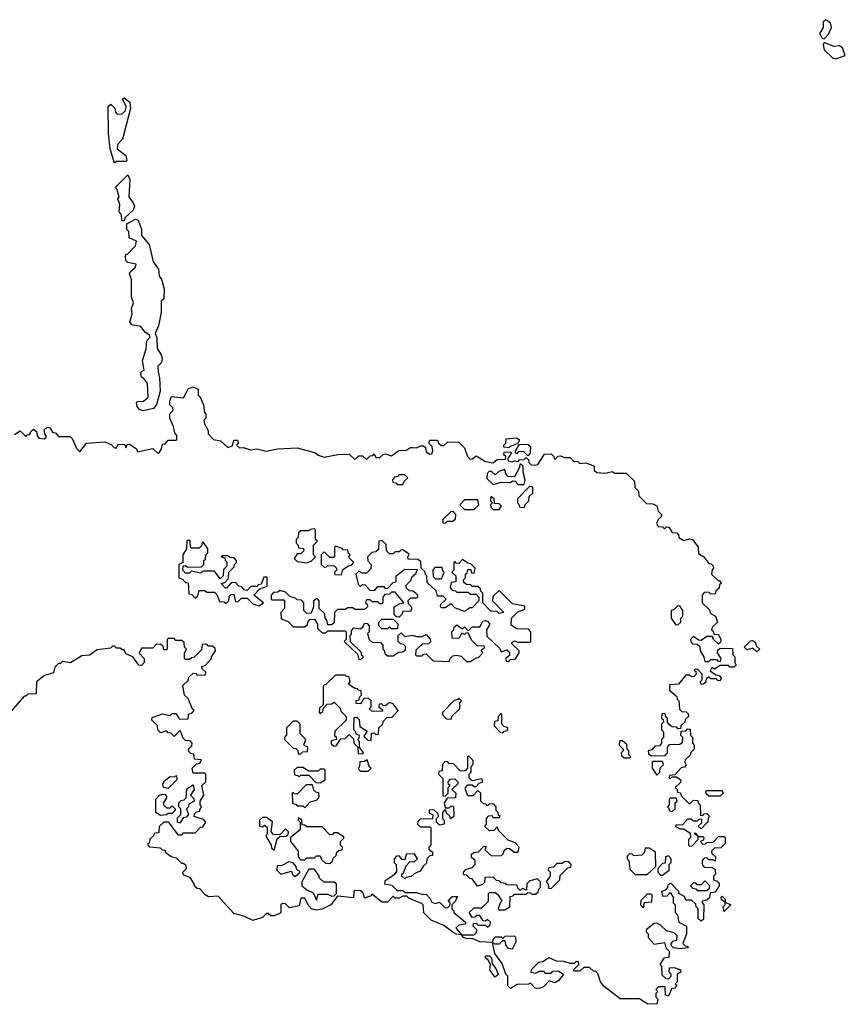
# Model space of a CAD drawing. Extents: x 1985742 to 2252716, y 78271 to 266492.
# Tile 100 of 250: x 2012152 to 2016445, y 220468 to 225586. Entities that reach past the tile are written whole.
import ezdxf

# ---------------------------------------------------------------- set-up
doc = ezdxf.new("R2010")
doc.units = 0

msp = doc.modelspace()

# ---------------------------------------------------------------- linework, layer by layer
at = {"layer": '0CON10XD'}
for points in [[(2016335, 225487.5), (2016358.3, 225511.7), (2016373.6, 225546.4), (2016368.8, 225568.8), (2016345, 225586.2), (2016330, 225575), (2016330, 225545), (2016311.2, 225515), (2016325, 225490), (2016335, 225487.5)], [(2016395, 225382.5), (2016445, 225400), (2016430.8, 225440.8), (2016415, 225450), (2016385, 225446.7), (2016335, 225467.5), (2016330, 225455), (2016335, 225430), (2016378.8, 225388.8), (2016395, 225382.5)], [(2012645, 224840), (2012622.5, 224915), (2012614.5, 224995), (2012613.3, 225135), (2012627, 225147), (2012647, 225127), (2012650, 225105), (2012660, 225095), (2012685, 225097.5), (2012702.5, 225115), (2012706.7, 225135), (2012687.5, 225175), (2012695, 225180), (2012725, 225156.7), (2012728.8, 225125), (2012687.5, 224965), (2012661.7, 224938.3), (2012660, 224915), (2012705, 224880), (2012710, 224855), (2012705, 224850), (2012655, 224850), (2012645, 224840)], [(2012695, 224540), (2012685, 224540), (2012680, 224575), (2012670, 224585), (2012672.5, 224625), (2012663.3, 224655), (2012670, 224665), (2012657.5, 224707.5), (2012650, 224715), (2012715, 224780), (2012725.8, 224755), (2012720, 224665), (2012742.5, 224635), (2012748.8, 224615), (2012743, 224597), (2012701.7, 224558.3), (2012695, 224540)], [(2012795, 223553.8), (2012775, 223560), (2012764, 223575), (2012760, 223595), (2012765, 223602.5), (2012797, 223603), (2012820, 223625), (2012817.5, 223695), (2012800, 223720), (2012785, 223727.5), (2012782, 223745), (2012785, 223757.5), (2012800, 223765), (2012791.2, 223815), (2012810, 223875), (2012813, 223917), (2012830, 223935), (2012830, 223945), (2012805, 223962.5), (2012782, 223992), (2012735, 224000), (2012724.4, 224015), (2012737.5, 224055), (2012734, 224085), (2012743.8, 224115), (2012734.5, 224144.5), (2012734.4, 224235), (2012724.2, 224265), (2012727.5, 224275), (2012755, 224300), (2012757.5, 224315), (2012715, 224323.3), (2012704.5, 224335), (2012702.9, 224355), (2012705, 224367.5), (2012715, 224370), (2012755, 224410), (2012760, 224435), (2012721.7, 224451.7), (2012720, 224485), (2012710, 224495), (2012710, 224525), (2012755, 224550), (2012768.8, 224545), (2012786, 224495), (2012786.2, 224465), (2012825, 224417.5), (2012847.1, 224327.1), (2012875, 224290), (2012877.5, 224255), (2012891.7, 224231.7), (2012903.3, 224185), (2012902.5, 224135), (2012887.5, 224122.5), (2012888.8, 224065), (2012874, 223995), (2012857.5, 223955), (2012865.7, 223935), (2012867.5, 223877.5), (2012887.5, 223845), (2012892.5, 223825), (2012890, 223805), (2012870, 223785), (2012872.5, 223755), (2012880, 223725), (2012882.5, 223655), (2012863.3, 223585), (2012847.5, 223565), (2012795, 223553.8)], [(2012125, 223430), (2012155, 223450), (2012185, 223420), (2012191.7, 223428.3), (2012205, 223430), (2012210, 223445), (2012225, 223457.5), (2012240, 223445), (2012243, 223423), (2012251.7, 223411.7), (2012281.7, 223408.3), (2012290, 223415), (2012290, 223425), (2012283, 223433), (2012280, 223455), (2012295, 223467.5), (2012310, 223465), (2012325, 223440), (2012338.3, 223438.3), (2012355, 223420), (2012415, 223420), (2012425, 223410), (2012450, 223355), (2012465, 223340), (2012500, 223385), (2012595, 223392.5), (2012628.3, 223378.3), (2012645, 223360), (2012655, 223360), (2012665, 223380), (2012698.3, 223378.3), (2012705, 223360), (2012711.7, 223378.3), (2012725, 223380), (2012760, 223355), (2012765, 223340), (2012845, 223357.5), (2012875, 223330), (2012890, 223355), (2012895, 223380), (2012908.3, 223381.7), (2012925, 223400), (2012965, 223400), (2012970, 223405), (2012970, 223425), (2012958.3, 223438.3), (2012951.7, 223471.7), (2012932.5, 223515), (2012933, 223537), (2012950, 223555), (2012948.3, 223568.3), (2012932.5, 223585), (2012932.5, 223605), (2012941.7, 223628.3), (2013005, 223620), (2013030.7, 223669.3), (2013055, 223677.5), (2013080, 223665), (2013080, 223635), (2013088.3, 223628.3), (2013107.5, 223585), (2013112.5, 223545), (2013120, 223535), (2013120, 223515), (2013110, 223505), (2013112.5, 223485), (2013131.7, 223451.7), (2013133, 223433), (2013160, 223405), (2013197, 223397), (2013235, 223362.5), (2013258.3, 223371.7), (2013265, 223400), (2013285, 223400), (2013290, 223385), (2013280, 223375), (2013295, 223360), (2013315, 223362.5), (2013355, 223350), (2013385, 223356.2), (2013433.6, 223343.6), (2013495, 223356), (2013595, 223360), (2013690, 223335), (2013705, 223322.5), (2013735, 223312.5), (2013807, 223327), (2013865, 223327.5), (2013895, 223300), (2013915, 223320), (2013935, 223320), (2013955, 223300), (2013975, 223320), (2013988.3, 223321.7), (2013995, 223330), (2014005, 223310), (2014025, 223310), (2014043, 223327), (2014055, 223330), (2014085, 223320), (2014123.6, 223346.4), (2014161.7, 223348.3), (2014185, 223362.5), (2014198.3, 223361.7)], [(2014198.3, 223361.7), (2014215, 223360), (2014238.3, 223371.7), (2014251.7, 223371.7), (2014261.7, 223361.7), (2014265, 223340), (2014285, 223327.5), (2014295, 223330), (2014300, 223345), (2014297, 223367), (2014280, 223385), (2014285, 223400), (2014325, 223400), (2014330, 223385), (2014345, 223372.5), (2014357, 223373), (2014378.3, 223391.7), (2014435, 223390), (2014465, 223360), (2014480, 223315), (2014495, 223302.5), (2014507, 223303), (2014525, 223320), (2014575, 223290), (2014615, 223282.5), (2014635, 223300), (2014678.3, 223301.7), (2014680, 223315), (2014670, 223325), (2014671.7, 223338.3), (2014705, 223340), (2014710, 223335), (2014690, 223305), (2014693, 223293), (2014715, 223287.5), (2014725, 223292.5), (2014745, 223290), (2014751.7, 223298.3), (2014775, 223300), (2014785, 223310), (2014798.3, 223298.3), (2014800, 223285), (2014811.7, 223271.7), (2014835, 223270), (2014846.4, 223273.6), (2014881.7, 223328.3), (2014915, 223330), (2014928.3, 223318.3), (2014935, 223300), (2014951.7, 223318.3), (2014965, 223320), (2014985, 223310), (2015015, 223310), (2015031.7, 223291.7), (2015055, 223290), (2015065, 223280), (2015095, 223282.5), (2015120, 223275), (2015140, 223265), (2015140, 223245), (2015153, 223233), (2015195, 223230), (2015235, 223237.5), (2015245, 223230), (2015305, 223230), (2015348.3, 223188.3), (2015350, 223155), (2015370, 223135), (2015371.7, 223111.7), (2015411.7, 223071.7), (2015445, 223070), (2015465, 223060), (2015471.7, 223031.7), (2015490, 223015), (2015488.3, 223001.7), (2015471.7, 222988.3), (2015463, 222967), (2015471.7, 222951.7), (2015495, 222950), (2015505, 222940), (2015515, 222950), (2015528.3, 222948.3), (2015545, 222920), (2015568.3, 222918.3), (2015578.3, 222908.3), (2015580, 222895), (2015605, 222880), (2015635, 222887.5), (2015650, 222885), (2015680, 222845), (2015681.7, 222811.7), (2015710, 222795), (2015735, 222760), (2015748.3, 222758.3), (2015758.3, 222748.3), (2015760, 222735), (2015753, 222727), (2015750, 222705), (2015785, 222670), (2015795, 222670), (2015800, 222655), (2015791.7, 222648.3), (2015788.3, 222631.7), (2015771.7, 222618.3), (2015768.3, 222601.7), (2015745, 222600), (2015735, 222610), (2015711.7, 222608.3), (2015700, 222595), (2015700, 222555), (2015738.3, 222518.3), (2015741.7, 222501.7), (2015770, 222485), (2015780, 222455), (2015755, 222430), (2015750, 222415), (2015758.3, 222408.3), (2015761.7, 222391.7), (2015785, 222390), (2015797.5, 222365), (2015797, 222353), (2015785, 222340), (2015760, 222365), (2015755, 222380), (2015725, 222380), (2015695, 222360), (2015681.7, 222361.7), (2015655, 222380), (2015640, 222365), (2015641.7, 222351.7), (2015651.7, 222341.7), (2015675, 222340), (2015688.3, 222328.3), (2015690, 222305), (2015710, 222275), (2015715, 222250), (2015735, 222250), (2015745, 222260), (2015775, 222260), (2015781.7, 222251.7), (2015795, 222250), (2015800, 222265), (2015780, 222295), (2015781.7, 222308.3), (2015795, 222320), (2015858.3, 222318.3), (2015860, 222285), (2015870, 222275), (2015870, 222245), (2015878.3, 222231.7), (2015865, 222220), (2015845, 222220), (2015835, 222230), (2015795, 222230), (2015765, 222210), (2015751.7, 222218.3), (2015741.7, 222201.7), (2015771.7, 222181.7), (2015788.3, 222178.3), (2015800, 222165), (2015795, 222150), (2015781.7, 222151.7), (2015775, 222160), (2015745, 222160), (2015735, 222170), (2015721.7, 222158.3), (2015718.3, 222141.7), (2015708.3, 222131.7), (2015695, 222130), (2015690, 222145), (2015700, 222155), (2015700, 222185), (2015678.3, 222208.3), (2015665, 222210), (2015660, 222205), (2015668.3, 222198.3), (2015670, 222185), (2015658.3, 222171.7), (2015645, 222170), (2015635, 222180), (2015615, 222180), (2015578.3, 222131.7), (2015531.7, 222128.3), (2015531.7, 222101.7), (2015568.3, 222068.3), (2015570, 222055), (2015580, 222045), (2015583, 222003), (2015595, 221990), (2015618.3, 221988.3), (2015628.3, 221978.3), (2015630, 221965), (2015611.7, 221948.3), (2015610, 221935), (2015590, 221915), (2015588.3, 221901.7), (2015575, 221900), (2015568.3, 221908.3), (2015545, 221910), (2015531.7, 221921.7), (2015520, 221935), (2015520, 221955), (2015511.7, 221961.7), (2015510, 221975), (2015505, 221980), (2015491.7, 221978.3), (2015490, 221955), (2015498.3, 221948.3), (2015500, 221935), (2015490, 221925), (2015490, 221895), (2015500, 221885), (2015500, 221855), (2015490, 221845), (2015490, 221825), (2015478.3, 221811.7), (2015455, 221810), (2015438.3, 221791.7), (2015420, 221785), (2015421.7, 221771.7), (2015435, 221760), (2015508.3, 221761.7), (2015520, 221775), (2015520, 221805), (2015531.7, 221818.3), (2015585, 221820), (2015598.3, 221831.7), (2015600, 221855), (2015590, 221865), (2015591.7, 221888.3), (2015615, 221890), (2015625, 221900), (2015638.3, 221898.3), (2015640, 221865), (2015650, 221855), (2015650, 221825), (2015660, 221815), (2015660, 221795), (2015640, 221775), (2015640, 221765), (2015611.7, 221738.3), (2015610, 221725), (2015618.3, 221711.7), (2015608.3, 221701.7), (2015591.7, 221698.3), (2015558.3, 221661.7), (2015531.7, 221658.3), (2015530, 221645), (2015535, 221640), (2015545, 221650), (2015565, 221650), (2015590, 221635), (2015588.3, 221621.7), (2015560, 221595), (2015568.3, 221588.3), (2015571.7, 221571.7), (2015588.3, 221568.3), (2015591.7, 221551.7), (2015631.7, 221511.7), (2015638.3, 221511.7), (2015655, 221530), (2015678.3, 221528.3), (2015680, 221515), (2015690, 221505), (2015691.7, 221451.7), (2015705, 221450), (2015711.7, 221458.3), (2015725, 221460), (2015740, 221445), (2015731.7, 221438.3), (2015730, 221415), (2015721.7, 221408.3), (2015695, 221380), (2015680, 221395), (2015698.3, 221411.7), (2015698.3, 221428.3), (2015685, 221430), (2015675, 221420), (2015655, 221420), (2015645, 221430), (2015625, 221430), (2015598.3, 221401.7), (2015565, 221400), (2015560, 221395), (2015585, 221380), (2015605, 221380), (2015638.3, 221358.3), (2015640, 221335), (2015630, 221325), (2015630, 221295), (2015635, 221290), (2015648.3, 221291.7), (2015680, 221325), (2015680, 221340), (2015660, 221355), (2015665, 221360), (2015680, 221340), (2015705, 221340), (2015710, 221335), (2015708.3, 221321.7), (2015690, 221315), (2015705, 221300), (2015718.3, 221301.7), (2015725, 221310), (2015758.3, 221311.7), (2015785, 221340), (2015815, 221340), (2015820, 221335), (2015820, 221305), (2015798.3, 221281.7), (2015765, 221280), (2015750, 221265), (2015751.7, 221251.7), (2015770, 221235), (2015768.3, 221211.7), (2015755, 221220), (2015735, 221220), (2015725, 221230), (2015711.7, 221228.3), (2015700, 221215), (2015700, 221195), (2015711.7, 221181.7), (2015755, 221180), (2015768.3, 221168.3), (2015770, 221145), (2015760, 221135), (2015760, 221115), (2015778.3, 221108.3), (2015790, 221095), (2015790, 221085), (2015768.3, 221051.7), (2015741.7, 221048.3), (2015738.3, 221021.7), (2015725, 221010), (2015700, 221005), (2015700, 220995), (2015710, 220985), (2015708.3, 220911.7), (2015695, 220900), (2015680, 220915), (2015680, 220965), (2015670, 220975), (2015668.3, 220988.3), (2015645, 221010), (2015615, 221010), (2015608.3, 221028.3), (2015580, 221045), (2015580, 221055), (2015538.3, 221098.3), (2015521.7, 221088.3), (2015520, 221075), (2015508.3, 221061.7), (2015490, 221055), (2015495, 221030), (2015518.3, 221031.7), (2015535, 221050), (2015550, 221025), (2015550, 220995), (2015560, 220985), (2015560, 220945), (2015571.7, 220931.7), (2015580, 220895), (2015620, 220875), (2015620, 220835), (2015600, 220785), (2015611.7, 220771.7), (2015625, 220770), (2015628.3, 220761.7), (2015585, 220757.5), (2015551.7, 220761.7), (2015541.7, 220771.7), (2015540, 220785), (2015551.7, 220798.3), (2015568.3, 220801.7), (2015570, 220825), (2015555, 220840), (2015515, 220850), (2015485, 220880), (2015465, 220890), (2015451.7, 220888.3), (2015410, 220855), (2015410, 220845), (2015420, 220835), (2015420, 220815), (2015451.7, 220781.7), (2015505, 220790), (2015511.7, 220761.7), (2015530, 220745), (2015528.3, 220711.7), (2015501.7, 220708.3), (2015480, 220675), (2015490, 220665), (2015491.7, 220621.7), (2015511.7, 220601.7), (2015525, 220600), (2015540, 220615), (2015540, 220625), (2015530, 220635), (2015531.7, 220658.3), (2015555, 220660), (2015588.3, 220648.3), (2015590, 220635), (2015570, 220625), (2015570, 220585), (2015560, 220575), (2015568.3, 220568.3), (2015558.3, 220551.7), (2015541.7, 220548.3), (2015525, 220510), (2015510, 220515), (2015508.3, 220558.3), (2015471.7, 220558.3), (2015460, 220545), (2015470, 220535), (2015460, 220525), (2015460, 220505), (2015470, 220495), (2015465, 220470), (2015418.3, 220468.3), (2015375, 220497.5), (2015275, 220497.5), (2015190.7, 220560.7), (2015172.5, 220585), (2015158.3, 220628.3), (2015148.3, 220638.3), (2015135, 220640), (2015115, 220660), (2015085, 220660), (2015065, 220640), (2015035, 220640), (2015030, 220645), (2015060, 220675), (2015058.3, 220688.3), (2015045, 220690), (2015035, 220680), (2015015, 220680), (2014981.7, 220691.7), (2014943, 220693), (2014905, 220710), (2014871.7, 220688.3), (2014850, 220685), (2014811.7, 220648.3), (2014810, 220635), (2014835, 220630), (2014855, 220640), (2014875, 220640), (2014885, 220630), (2014915, 220630), (2014925, 220640), (2014951.7, 220641.7), (2014980, 220625), (2014955, 220592.5), (2014935, 220580), (2014905, 220590), (2014878.3, 220561.7), (2014855, 220550), (2014831.7, 220551.7), (2014807.5, 220577.5), (2014797.5, 220572.5), (2014738.3, 220571.7), (2014705, 220550), (2014690, 220565), (2014690, 220615), (2014680, 220625), (2014660.7, 220680.7), (2014623, 220733), (2014610, 220790), (2014545, 220792.5), (2014505, 220810), (2014478.3, 220808.3), (2014460, 220815), (2014450, 220830), (2014423, 220833), (2014405, 220842.5), (2014358.3, 220878.3), (2014292.5, 220905), (2014253, 220943), (2014250, 220985), (2014245, 220990), (2014175, 221020), (2014165, 221030), (2014145, 221030), (2014125, 221020), (2014105, 221020), (2014095, 221030), (2014065, 221000), (2014035, 221000), (2013985, 221040), (2013978.3, 221031.7), (2013945, 221020), (2013940, 221045), (2013928.3, 221058.3), (2013895, 221060), (2013890, 221055)], [(2014695, 223360), (2014670, 223365), (2014670, 223375), (2014680, 223385), (2014681.7, 223408.3), (2014735, 223412.5), (2014750, 223405), (2014750, 223395), (2014738.3, 223381.7), (2014701.7, 223368.3), (2014695, 223360)], [(2014795, 223320), (2014771.7, 223341.7), (2014745, 223340), (2014735, 223330), (2014730, 223335), (2014730, 223345), (2014751.7, 223378.3), (2014795, 223380), (2014808.3, 223368.3), (2014807, 223333), (2014795, 223320)], [(2014775, 223170), (2014780, 223195), (2014770, 223235), (2014770, 223265), (2014755, 223280), (2014750, 223255), (2014725, 223210), (2014691.7, 223211.7), (2014680, 223225), (2014675, 223247.5), (2014643, 223237), (2014625, 223220), (2014605, 223237.5), (2014593, 223237), (2014583, 223227), (2014581.7, 223201.7), (2014615, 223170), (2014655, 223182.5), (2014705, 223180), (2014715, 223190), (2014728.3, 223188.3), (2014745, 223170), (2014775, 223170)], [(2014145, 223170), (2014151.7, 223188.3), (2014170, 223205), (2014155, 223220), (2014125, 223220), (2014118.3, 223211.7), (2014101.7, 223208.3), (2014090, 223195), (2014091.7, 223181.7), (2014108.3, 223178.3), (2014115, 223170), (2014145, 223170)], [(2014775, 223050), (2014781.7, 223068.3), (2014800, 223085), (2014801.7, 223108.3), (2014820, 223125), (2014820, 223155), (2014815, 223160), (2014801.7, 223158.3), (2014740, 223095), (2014740, 223075), (2014748.3, 223068.3), (2014751.7, 223051.7), (2014775, 223050)], [(2014515, 223040), (2014540, 223065), (2014535, 223090), (2014465, 223090), (2014440, 223065), (2014465, 223040), (2014515, 223040)], [(2014645, 223040), (2014658.3, 223058.3), (2014645, 223070), (2014621.7, 223071.7), (2014620, 223095), (2014601.7, 223108.3), (2014600, 223085), (2014610, 223075), (2014600, 223065), (2014601.7, 223051.7), (2014615, 223040), (2014645, 223040)], [(2014365, 222970), (2014375, 222980), (2014405, 222980), (2014418.3, 222991.7), (2014420, 223015), (2014408.3, 223028.3), (2014395, 223030), (2014351.7, 222988.3), (2014351.7, 222971.7), (2014365, 222970)], [(2013645, 222762.5), (2013668.3, 222771.7), (2013690, 222795), (2013680, 222805), (2013680, 222855), (2013700, 222875), (2013690, 222885), (2013690, 222935), (2013685, 222940), (2013663, 222937), (2013655, 222930), (2013615, 222930), (2013601.7, 222918.3), (2013600, 222895), (2013590, 222885), (2013590, 222865), (2013600, 222855), (2013601.7, 222841.7), (2013628.3, 222838.3), (2013630, 222825), (2013615, 222810), (2013595, 222810), (2013580, 222785), (2013595, 222770), (2013645, 222762.5)], [(2013395, 222540), (2013420, 222555), (2013370, 222595), (2013401.7, 222628.3), (2013438.3, 222641.7), (2013438.3, 222688.3), (2013421.7, 222688.3), (2013408.3, 222651.7), (2013391.7, 222648.3), (2013385, 222640), (2013355, 222640), (2013335, 222620), (2013321.7, 222621.7), (2013308.3, 222638.3), (2013291.7, 222641.7), (2013275, 222660), (2013251.7, 222658.3), (2013228.3, 222631.7), (2013221.7, 222631.7), (2013200, 222655), (2013218.3, 222661.7), (2013238.3, 222681.7), (2013240, 222715), (2013268.3, 222741.7), (2013270, 222755), (2013280, 222765), (2013280, 222775), (2013268.3, 222788.3), (2013245, 222790), (2013235, 222800), (2013205, 222800), (2013200, 222795), (2013218.3, 222788.3), (2013220, 222775), (2013230, 222765), (2013230, 222745), (2013211.7, 222728.3), (2013210, 222695), (2013195, 222680), (2013165, 222720), (2013105, 222720), (2013095, 222710), (2013045, 222720), (2013035, 222710), (2013015, 222710), (2013000, 222725), (2013001.7, 222748.3), (2013015, 222750), (2013025, 222740), (2013098.3, 222741.7), (2013110, 222755), (2013110, 222775), (2013118.3, 222781.7), (2013120, 222805), (2013130, 222815), (2013130, 222835), (2013108.3, 222868.3), (2013101.7, 222868.3), (2013098.3, 222851.7), (2013085, 222840), (2013045, 222840), (2013040, 222845), (2013038.3, 222878.3), (2013021.7, 222878.3), (2013020, 222835), (2013000, 222805), (2013000, 222765), (2012980, 222755), (2012980, 222685), (2012998.3, 222678.3), (2013015, 222660), (2013028.3, 222658.3), (2013031.7, 222601.7), (2013048.3, 222598.3), (2013065, 222580), (2013078.3, 222591.7), (2013085, 222620), (2013115, 222620), (2013125, 222610), (2013165, 222610), (2013178.3, 222598.3), (2013191.7, 222561.7), (2013215, 222560), (2013225, 222550), (2013240, 222565), (2013241.7, 222588.3), (2013251.7, 222598.3), (2013265, 222600), (2013275, 222560), (2013288.3, 222561.7), (2013305, 222580), (2013335, 222580), (2013365, 222550), (2013395, 222540)], [(2014695, 222250), (2014705, 222260), (2014728.3, 222261.7), (2014750, 222295), (2014750, 222305), (2014711.7, 222341.7), (2014711.7, 222348.3), (2014725, 222357.5), (2014745, 222350), (2014805, 222350), (2014810, 222355), (2014810, 222405), (2014797.5, 222417.5), (2014735, 222420), (2014708.3, 222438.3), (2014710, 222475), (2014741.7, 222508.3), (2014778.3, 222521.7), (2014778.3, 222538.3), (2014715, 222550), (2014645, 222620), (2014611.7, 222588.3), (2014610, 222565), (2014670, 222505), (2014645, 222500), (2014635, 222510), (2014601.7, 222511.7), (2014560, 222555), (2014560, 222605), (2014550, 222615), (2014548.3, 222628.3), (2014535, 222640), (2014505, 222640), (2014498.3, 222648.3), (2014475, 222650), (2014461.7, 222661.7), (2014460, 222675), (2014470, 222685), (2014470, 222705), (2014478.3, 222711.7), (2014481.7, 222728.3), (2014498.3, 222728.3), (2014501.7, 222711.7), (2014515, 222710), (2014520, 222735), (2014498.3, 222758.3), (2014481.7, 222761.7), (2014455, 222780), (2014435, 222760), (2014421.7, 222761.7), (2014415, 222770), (2014410, 222765), (2014410, 222725), (2014400, 222715), (2014420, 222695), (2014420, 222665), (2014395, 222660), (2014390, 222635), (2014401.7, 222621.7), (2014418.3, 222618.3), (2014425, 222610), (2014485, 222610), (2014495, 222600), (2014525, 222600), (2014540, 222585), (2014540, 222565), (2014505, 222530), (2014495, 222530), (2014465, 222510), (2014415, 222530), (2014395, 222550), (2014365, 222530), (2014345, 222530), (2014340, 222535), (2014341.7, 222548.3), (2014370, 222575), (2014355, 222590), (2014325, 222590), (2014318.3, 222618.3), (2014271.7, 222661.7), (2014270, 222695), (2014261.7, 222701.7), (2014258.3, 222718.3), (2014240, 222735), (2014238.3, 222768.3), (2014225, 222780), (2014171.7, 222781.7), (2014170, 222795), (2014178.3, 222808.3), (2014145, 222830), (2014131.7, 222828.3), (2014125, 222820), (2014105, 222820), (2014095, 222810), (2014075, 222810), (2014060, 222825), (2014058.3, 222858.3), (2014035, 222880), (2014020, 222875), (2014018.3, 222831.7), (2014005, 222820), (2013983, 222817), (2013960, 222795), (2013963, 222773), (2013980, 222755), (2013978.3, 222731.7), (2013955, 222710), (2013935, 222710), (2013915, 222720), (2013900, 222705), (2013911.7, 222651.7), (2013925, 222640), (2013935, 222650), (2013948.3, 222648.3), (2013975, 222620), (2013998.3, 222621.7), (2014015, 222640), (2014045, 222640), (2014051.7, 222631.7), (2014065, 222630), (2014095, 222660), (2014110, 222665), (2014110, 222695), (2014155, 222730), (2014218.3, 222728.3), (2014210, 222705), (2014191.7, 222688.3), (2014185, 222670), (2014160, 222645), (2014160, 222635), (2014175, 222620), (2014197, 222617), (2014208.3, 222608.3), (2014218.3, 222598.3), (2014220, 222585), (2014215, 222580), (2014185, 222580), (2014170, 222565), (2014171.7, 222551.7), (2014190, 222535), (2014188.3, 222511.7), (2014145, 222510), (2014140, 222495), (2014125, 222480), (2014111.7, 222481.7), (2014100, 222495), (2014100, 222535), (2014125, 222550), (2014150, 222555), (2014105, 222610), (2014085, 222610), (2014075, 222600), (2014051.7, 222598.3), (2014040, 222585), (2014040, 222555), (2014035, 222550), (2014025, 222550), (2014015, 222560), (2013985, 222560), (2013975, 222570), (2013955, 222570), (2013950, 222555), (2013958.3, 222548.3), (2013960, 222535), (2013945, 222520), (2013895, 222520), (2013885, 222530), (2013858.3, 222528.3), (2013845, 222520), (2013805, 222520), (2013790, 222505), (2013788.3, 222451.7), (2013775, 222440), (2013755, 222440), (2013750, 222465), (2013740, 222475), (2013738.3, 222498.3), (2013710, 222525), (2013710, 222565), (2013698.3, 222578.3), (2013680, 222565), (2013680, 222535), (2013668.3, 222501.7), (2013645, 222500), (2013630, 222515), (2013630, 222555), (2013618.3, 222568.3), (2013595, 222570), (2013588.3, 222578.3), (2013555, 222590), (2013535, 222610), (2013505, 222620), (2013495, 222610), (2013471.7, 222608.3), (2013460, 222595), (2013460, 222575), (2013465, 222570), (2013525, 222570), (2013530, 222565), (2013530, 222525), (2013510, 222505), (2013511.7, 222471.7), (2013548.3, 222458.3), (2013575, 222430), (2013635, 222430), (2013648.3, 222441.7), (2013650, 222455), (2013661.7, 222468.3), (2013685, 222470), (2013700, 222445), (2013701.7, 222421.7), (2013725, 222400), (2013745, 222400), (2013755, 222410), (2013845, 222410), (2013850, 222405), (2013850, 222365), (2013840, 222355), (2013908.3, 222288.3), (2013915, 222260), (2013928.3, 222261.7), (2013940, 222275), (2013931.7, 222281.7), (2013928.3, 222298.3), (2013871.7, 222351.7), (2013870, 222385), (2013877, 222393), (2013878.3, 222411.7), (2013890, 222425), (2013925, 222420), (2013938.3, 222431.7), (2013945, 222450), (2013958.3, 222448.3), (2013970, 222435), (2013970, 222405), (2013960, 222395), (2013970, 222365), (2013985, 222350), (2014028.3, 222348.3), (2014040, 222335), (2014040, 222315), (2014048.3, 222308.3), (2014051.7, 222291.7), (2014065, 222280), (2014095, 222280), (2014121.7, 222298.3), (2014145, 222300), (2014158.3, 222311.7), (2014158.3, 222328.3), (2014148.3, 222338.3), (2014131.7, 222341.7), (2014120, 222355), (2014120, 222385), (2014135, 222400), (2014155, 222380), (2014195, 222387.5), (2014215, 222380), (2014245, 222380), (2014265, 222390), (2014287, 222367), (2014287.5, 222352.5), (2014278.3, 222341.7), (2014245, 222340), (2014211.7, 222308.3), (2014210, 222285), (2014215, 222280), (2014245, 222280), (2014251.7, 222288.3), (2014265, 222290), (2014303, 222253), (2014385, 222250), (2014390, 222265), (2014405, 222280), (2014425, 222282.5), (2014448.3, 222278.3), (2014475, 222250), (2014495, 222250), (2014525, 222270), (2014538.3, 222271.7), (2014560, 222295), (2014551.7, 222308.3), (2014570, 222325), (2014565, 222330), (2014531.7, 222331.7), (2014501.7, 222361.7), (2014485, 222400), (2014471.7, 222398.3), (2014465, 222390), (2014451.7, 222398.3), (2014435, 222370), (2014401.7, 222371.7), (2014400, 222405), (2014410, 222415), (2014411.7, 222428.3), (2014425, 222440), (2014455, 222420), (2014465, 222430), (2014485, 222410), (2014505, 222430), (2014545, 222430), (2014560.7, 222459.3), (2014575, 222462.5), (2014585, 222460), (2014597.5, 222445), (2014580, 222415), (2014581.7, 222381.7), (2014648.3, 222318.3), (2014655, 222300), (2014685, 222310), (2014698.3, 222298.3), (2014698.3, 222281.7), (2014680, 222265), (2014681.7, 222251.7), (2014695, 222250)], [(2013825, 222700), (2013831.7, 222728.3), (2013861.7, 222748.3), (2013878.3, 222751.7), (2013890, 222765), (2013861.7, 222791.7), (2013870, 222805), (2013861.7, 222811.7), (2013858.3, 222828.3), (2013835, 222830), (2013828.3, 222838.3), (2013795, 222850), (2013790, 222845), (2013790, 222795), (2013785, 222790), (2013765, 222790), (2013735, 222820), (2013720, 222805), (2013720, 222755), (2013735, 222740), (2013748.3, 222741.7), (2013755, 222750), (2013788.3, 222748.3), (2013800, 222735), (2013800, 222725), (2013790, 222715), (2013791.7, 222701.7), (2013825, 222700)], [(2014345, 222680), (2014360, 222715), (2014351.7, 222721.7), (2014348.3, 222738.3), (2014311.7, 222738.3), (2014300, 222725), (2014301.7, 222691.7), (2014315, 222680), (2014345, 222680)], [(2015575, 222440), (2015590, 222455), (2015590, 222475), (2015600, 222485), (2015600, 222515), (2015585, 222540), (2015571.7, 222538.3), (2015555, 222520), (2015540, 222515), (2015540, 222475), (2015561.7, 222441.7), (2015575, 222440)], [(2014115, 222420), (2014085, 222420), (2014075, 222430), (2014065, 222420), (2014035, 222420), (2014020, 222435), (2014020, 222455), (2014035, 222470), (2014095, 222470), (2014120, 222445), (2014115, 222420)], [(2013890, 221055), (2013888.3, 221021.7), (2013805, 221030), (2013770, 220985), (2013725, 220962.5), (2013695, 220957.5), (2013670, 220965), (2013655, 220980), (2013635, 221020), (2013615, 221020), (2013605, 220980), (2013555, 220970), (2013535, 220990), (2013518.3, 220991.7), (2013510, 220985), (2013510, 220945), (2013505, 220940), (2013475, 220927.5), (2013458.3, 220928.3), (2013445, 220940), (2013435, 220940), (2013415, 220920), (2013365, 220903.3), (2013317, 220927), (2013265, 220940), (2013185, 221030), (2013135, 221027.5), (2013117, 221037), (2013088.3, 221068.3), (2013075, 221070), (2013061.7, 221081.7), (2013060, 221095), (2013038.3, 221128.3), (2013005, 221140), (2013000, 221155), (2013020, 221175), (2013018.3, 221188.3), (2013005, 221200), (2012995, 221200), (2012968.3, 221228.3), (2012940, 221235), (2012912.5, 221255), (2012908.3, 221268.3), (2012895, 221270), (2012885, 221280), (2012830, 221285), (2012820, 221295), (2012820, 221305), (2012828.3, 221311.7), (2012831.7, 221328.3), (2012850, 221345), (2012855, 221360), (2012878.3, 221361.7), (2012880, 221395), (2012903, 221417), (2012925, 221417.5), (2012975, 221350), (2012995, 221350), (2013005, 221360), (2013065, 221360), (2013091.7, 221388.3), (2013105, 221390), (2013120, 221415), (2013108.3, 221428.3), (2013060, 221445), (2013061.7, 221458.3), (2013071.7, 221468.3), (2013088.3, 221471.7), (2013090, 221485), (2013100, 221495), (2013090, 221505), (2013090, 221525), (2013110, 221555), (2013100, 221605), (2013120, 221625), (2013120, 221665), (2013115, 221670), (2013055, 221670), (2013050, 221695), (2013071.7, 221718.3), (2013088.3, 221721.7), (2013098.3, 221738.3), (2013061.7, 221741.7), (2013058.3, 221768.3), (2013041.7, 221771.7), (2013031.7, 221781.7), (2013030, 221795), (2013048.3, 221811.7), (2013050, 221825), (2013038.3, 221838.3), (2013015, 221840), (2013001.7, 221851.7), (2012988.3, 221888.3), (2012981.7, 221888.3), (2012955, 221860), (2012938.3, 221878.3), (2012925, 221880), (2012915, 221890), (2012885, 221880), (2012870, 221895), (2012868.3, 221918.3), (2012840, 221945), (2012841.7, 221958.3), (2012895, 221977.5), (2012935, 221970), (2012945, 221980), (2012965, 221980), (2012980, 221955), (2012985, 221950), (2013028.3, 221951.7), (2013031.7, 221978.3), (2013048.3, 221981.7), (2013060, 221995), (2013051.7, 222001.7), (2013028.3, 222058.3), (2013010, 222075), (2013000, 222125), (2013028.3, 222151.7), (2013031.7, 222168.3), (2013055, 222190), (2013068.3, 222188.3), (2013075, 222180), (2013118.3, 222181.7), (2013120, 222195), (2013101.7, 222211.7), (2013100, 222225), (2013118.3, 222231.7), (2013150, 222265), (2013150, 222275), (2013170, 222305), (2013168.3, 222318.3), (2013155, 222330), (2013135, 222330), (2013125, 222340), (2013101.7, 222338.3), (2013098.3, 222311.7), (2013058.3, 222271.7), (2013045, 222270), (2013035, 222260), (2013015, 222260), (2013010, 222265), (2013010, 222295), (2013020, 222315), (2013010, 222325), (2013008.3, 222348.3), (2012995, 222360), (2012965, 222360), (2012955, 222370), (2012925, 222370), (2012920, 222365), (2012920, 222315), (2012915, 222310), (2012901.7, 222311.7), (2012898.3, 222328.3), (2012885, 222340), (2012861.7, 222338.3), (2012845, 222320), (2012785, 222320), (2012773, 222293), (2012800, 222265), (2012800, 222245), (2012785, 222230), (2012771.7, 222231.7), (2012740, 222275), (2012705, 222290), (2012695, 222310), (2012685, 222310), (2012675, 222320), (2012655, 222320), (2012645, 222330), (2012635, 222330), (2012625, 222320), (2012555, 222310), (2012515, 222282.5), (2012475, 222280), (2012417, 222243), (2012375, 222250), (2012365, 222240), (2012355, 222240), (2012335, 222220), (2012328.3, 222191.7), (2012281.7, 222178.3), (2012240, 222145), (2012238.3, 222081.7), (2012195, 222080), (2012185, 222070), (2012175, 222070), (2012040, 221915)], [(2015985, 222300), (2015965, 222320), (2015935, 222310), (2015920, 222325), (2015951.7, 222358.3), (2015965, 222360), (2015978.3, 222348.3), (2015981.7, 222331.7), (2016000, 222315), (2015985, 222300)], [(2013935, 221770), (2013940, 221775), (2013920, 221805), (2013920, 221835), (2013910, 221845), (2013918.3, 221851.7), (2013920, 221865), (2013901.7, 221871.7), (2013900, 221885), (2013890, 221895), (2013891.7, 221958.3), (2013905, 221960), (2013918.3, 221948.3), (2013921.7, 221911.7), (2013958.3, 221888.3), (2013941.7, 221861.7), (2013961.7, 221841.7), (2013980, 221840), (2013981.7, 221878.3), (2013995, 221880), (2014005, 221870), (2014018.3, 221871.7), (2014020, 221905), (2014040, 221925), (2014041.7, 221938.3), (2014061.7, 221958.3), (2014088.3, 221961.7), (2014120, 221995), (2014095, 222030), (2014075, 222037.5), (2014055, 222020), (2014041.7, 222021.7), (2014035, 222030), (2014021.7, 222028.3), (2014020, 222015), (2014038.3, 221998.3), (2014038.3, 221991.7), (2013985, 221990), (2013970, 222005), (2013980, 222015), (2013980, 222045), (2013965, 222060), (2013941.7, 222058.3), (2013925, 222030), (2013901.7, 222031.7), (2013901.7, 222048.3), (2013918.3, 222051.7), (2013920, 222065), (2013930, 222075), (2013928.3, 222098.3), (2013911.7, 222101.7), (2013908.3, 222108.3), (2013891.7, 222111.7), (2013861.7, 222131.7), (2013870, 222145), (2013865, 222170), (2013851.7, 222171.7), (2013845, 222180), (2013795, 222180), (2013745, 222130), (2013730, 222125), (2013730, 222025), (2013711.7, 222008.3), (2013710, 221985), (2013715, 221980), (2013728.3, 221991.7), (2013731.7, 222008.3), (2013751.7, 222028.3), (2013775, 222030), (2013788.3, 222038.3), (2013818.3, 222008.3), (2013821.7, 221991.7), (2013850, 221965), (2013850, 221945), (2013791.7, 221888.3), (2013790, 221865), (2013798.3, 221858.3), (2013800, 221845), (2013771.7, 221838.3), (2013771.7, 221821.7), (2013785, 221810), (2013798.3, 221811.7), (2013821.7, 221848.3), (2013845, 221850), (2013865, 221870), (2013888.3, 221848.3), (2013890, 221825), (2013910, 221805), (2013911.7, 221771.7), (2013935, 221770)], [(2014395, 221950), (2014401.7, 221968.3), (2014440, 222005), (2014440, 222035), (2014450, 222045), (2014435, 222060), (2014428.3, 222051.7), (2014411.7, 222048.3), (2014350, 221985), (2014351.7, 221971.7), (2014371.7, 221951.7), (2014395, 221950)], [(2014665, 221880), (2014671.7, 221888.3), (2014688.3, 221891.7), (2014690, 221905), (2014671.7, 221911.7), (2014660, 221925), (2014660, 221975), (2014655, 221980), (2014640, 221965), (2014638.3, 221941.7), (2014621.7, 221938.3), (2014620, 221915), (2014651.7, 221881.7), (2014665, 221880)], [(2013615, 221770), (2013625, 221780), (2013648.3, 221781.7), (2013650, 221805), (2013630, 221815), (2013640, 221845), (2013610, 221875), (2013610, 221925), (2013595, 221940), (2013575, 221940), (2013540, 221905), (2013540, 221865), (2013531.7, 221858.3), (2013530, 221845), (2013575, 221800), (2013588.3, 221798.3), (2013598.3, 221788.3), (2013600, 221770), (2013615, 221770)], [(2015325, 221750), (2015330, 221755), (2015320, 221765), (2015320, 221785), (2015310, 221795), (2015308.3, 221818.3), (2015287, 221837), (2015271.7, 221838.3), (2015270, 221815), (2015290, 221795), (2015290, 221785), (2015280, 221775), (2015281.7, 221761.7), (2015295, 221750), (2015325, 221750)], [(2013965, 221680), (2013980, 221695), (2013971.7, 221701.7), (2013958.3, 221738.3), (2013945, 221730), (2013921.7, 221728.3), (2013920, 221705), (2013911.7, 221691.7), (2013925, 221680), (2013965, 221680)], [(2014515, 220830), (2014528.3, 220841.7), (2014530, 220855), (2014510, 220875), (2014511.7, 220888.3), (2014525, 220890), (2014535, 220880), (2014575, 220880), (2014585, 220870), (2014598.3, 220881.7), (2014600, 220895), (2014585, 220910), (2014575, 220900), (2014561.7, 220901.7), (2014545, 220930), (2014525, 220930), (2014518.3, 220921.7), (2014505, 220920), (2014490, 220945), (2014515, 220970), (2014555, 220970), (2014590, 221005), (2014590, 221045), (2014595, 221050), (2014625, 221050), (2014638.3, 221038.3), (2014660, 221005), (2014650, 220995), (2014640, 220965), (2014645, 220960), (2014675, 220960), (2014700, 220975), (2014701.7, 221028.3), (2014718.3, 221031.7), (2014725, 221040), (2014785, 221040), (2014795, 221050), (2014808.3, 221048.3), (2014815, 221040), (2014835, 221040), (2014848.3, 221051.7), (2014850, 221065), (2014860, 221075), (2014860, 221105), (2014845, 221120), (2014805, 221110), (2014790, 221095), (2014788.3, 221061.7), (2014765, 221070), (2014755, 221060), (2014741.7, 221071.7), (2014738.3, 221088.3), (2014685, 221090), (2014677, 221097), (2014655, 221100), (2014645, 221110), (2014631.7, 221111.7), (2014615, 221130), (2014571.7, 221128.3), (2014568.3, 221101.7), (2014558.3, 221091.7), (2014532.5, 221082.5), (2014505, 221120), (2014493, 221123), (2014475, 221140), (2014461.7, 221141.7), (2014460, 221155), (2014471.7, 221168.3), (2014505, 221180), (2014520, 221195), (2014520, 221215), (2014501.7, 221231.7), (2014501.7, 221248.3), (2014513, 221257), (2014538.3, 221261.7), (2014565, 221290), (2014578.3, 221288.3), (2014571.7, 221271.7), (2014605, 221240), (2014658.3, 221241.7), (2014668.3, 221251.7), (2014671.7, 221268.3), (2014685, 221280), (2014698.3, 221278.3), (2014725, 221260), (2014745, 221260), (2014750, 221285), (2014728.3, 221308.3), (2014691.7, 221321.7), (2014641.7, 221371.7), (2014635, 221390), (2014618.3, 221371.7), (2014595, 221370), (2014571.7, 221391.7), (2014580, 221405), (2014580, 221435), (2014591.7, 221448.3), (2014605, 221450), (2014615, 221440), (2014645, 221440), (2014650, 221445), (2014641.7, 221451.7), (2014640, 221465), (2014630, 221475), (2014630, 221495), (2014618.3, 221508.3), (2014595, 221510), (2014585, 221500), (2014578.3, 221508.3), (2014565, 221510), (2014550, 221525), (2014550, 221565), (2014535, 221580), (2014508.3, 221551.7), (2014481.7, 221551.7), (2014470, 221585), (2014470, 221595), (2014481.7, 221608.3), (2014505, 221610), (2014515, 221600), (2014525, 221600), (2014541.7, 221618.3), (2014560, 221625), (2014555, 221640), (2014505, 221630), (2014490, 221645), (2014490, 221665), (2014500, 221675), (2014500, 221705), (2014510, 221715), (2014510, 221735), (2014488.3, 221758.3), (2014480, 221755), (2014480, 221695), (2014468.3, 221681.7), (2014445, 221680), (2014408.3, 221718.3), (2014385, 221720), (2014378.3, 221728.3), (2014365, 221730), (2014350, 221715), (2014348.3, 221681.7), (2014331.7, 221678.3), (2014330, 221665), (2014351.7, 221641.7), (2014351.7, 221551.7), (2014365, 221550), (2014380, 221565), (2014380, 221595), (2014390, 221605), (2014381.7, 221611.7), (2014380, 221625), (2014391.7, 221638.3), (2014415, 221640), (2014430, 221625), (2014430, 221615), (2014400, 221585), (2014420, 221565), (2014418.3, 221541.7), (2014375, 221540), (2014360, 221515), (2014365, 221490), (2014385, 221490), (2014395, 221500), (2014408.3, 221498.3), (2014410, 221445), (2014391.7, 221431.7), (2014390, 221445), (2014371.7, 221461.7), (2014368.3, 221478.3), (2014361.7, 221478.3), (2014350, 221465), (2014350, 221435), (2014360, 221425), (2014360, 221405), (2014335, 221400), (2014320, 221415), (2014320, 221435), (2014330, 221445), (2014328.3, 221458.3), (2014305, 221480), (2014281.7, 221478.3), (2014281.7, 221461.7), (2014300, 221455), (2014298.3, 221431.7), (2014235, 221430), (2014221.7, 221418.3), (2014220, 221405), (2014235, 221390), (2014285, 221390), (2014290, 221385), (2014290, 221295), (2014280, 221285), (2014280, 221275), (2014298.3, 221258.3), (2014298.3, 221241.7), (2014285, 221240), (2014270, 221225), (2014268.3, 221201.7), (2014251.7, 221188.3), (2014235, 221160), (2014203, 221147), (2014187, 221133), (2014161.7, 221128.3), (2014155, 221120), (2014140, 221135), (2014140, 221145), (2014148.3, 221151.7), (2014161.7, 221188.3), (2014181.7, 221208.3), (2014205, 221210), (2014220, 221225), (2014205, 221250), (2014161.7, 221248.3), (2014155, 221220), (2014141.7, 221221.7), (2014125, 221240), (2014111.7, 221238.3), (2014100, 221225), (2014100, 221205), (2014110, 221195), (2014111.7, 221158.3), (2014099.3, 221140.7), (2014051.7, 221108.3), (2014050, 221095), (2014087, 221087), (2014115, 221060), (2014145, 221060), (2014155, 221050), (2014215, 221050), (2014248.3, 221038.3), (2014265, 221040), (2014285, 221020), (2014295, 221000), (2014315, 220992.5), (2014335, 221000), (2014365, 220970), (2014378.3, 220971.7), (2014388.3, 220981.7), (2014390, 220995), (2014380, 221005), (2014401.7, 221028.3), (2014428.3, 221028.3), (2014417, 221003), (2014400, 220985), (2014400, 220965), (2014410, 220955), (2014410, 220945), (2014470, 220895), (2014470, 220885), (2014435, 220880), (2014420, 220865), (2014450, 220830), (2014515, 220830)], [(2015465, 221660), (2015480, 221675), (2015481.7, 221698.3), (2015500, 221715), (2015495, 221730), (2015445, 221730), (2015440, 221725), (2015440, 221695), (2015465, 221660)], [(2012925, 221590), (2012900, 221595), (2012897.5, 221615), (2012905, 221630), (2012935, 221652.5), (2012955, 221650), (2012968.3, 221658.3), (2012970, 221635), (2012925, 221590)], [(2013715, 221620), (2013740, 221635), (2013740, 221685), (2013735, 221690), (2013715, 221690), (2013705, 221680), (2013655, 221680), (2013625, 221700), (2013595, 221700), (2013580, 221685), (2013581.7, 221661.7), (2013598.3, 221658.3), (2013605, 221650), (2013615, 221660), (2013655, 221660), (2013691.7, 221621.7), (2013715, 221620)], [(2012985, 221410), (2012972.5, 221415), (2012973, 221437), (2012990, 221455), (2012990, 221485), (2012980, 221495), (2012980, 221515), (2012991.7, 221528.3), (2013008.3, 221531.7), (2013018.3, 221541.7), (2013021.7, 221588.3), (2013055, 221610), (2013060, 221585), (2013040, 221555), (2013058.3, 221538.3), (2013060, 221525), (2013031.7, 221508.3), (2013030, 221495), (2013020, 221485), (2013030, 221455), (2013018.3, 221441.7), (2013001.7, 221438.3), (2012985, 221410)], [(2013635, 221490), (2013661.7, 221518.3), (2013698.3, 221531.7), (2013710, 221545), (2013708.3, 221568.3), (2013691.7, 221571.7), (2013681.7, 221581.7), (2013675, 221610), (2013641.7, 221608.3), (2013595, 221560), (2013581.7, 221561.7), (2013575, 221570), (2013570, 221565), (2013571.7, 221511.7), (2013588.3, 221508.3), (2013595, 221500), (2013625, 221500), (2013635, 221490)], [(2012885, 221450), (2012860, 221465), (2012860, 221535), (2012880, 221555), (2012895, 221560), (2012908.3, 221558.3), (2012917.5, 221545), (2012900, 221515), (2012900, 221505), (2012915, 221490), (2012935, 221490), (2012945, 221500), (2012960, 221485), (2012960, 221475), (2012945, 221460), (2012925, 221460), (2012915, 221452.5), (2012885, 221450)], [(2015795, 221550), (2015735, 221550), (2015721.7, 221561.7), (2015720, 221575), (2015725, 221580), (2015805, 221580), (2015810, 221565), (2015795, 221550)], [(2015545, 221470), (2015560, 221485), (2015560, 221515), (2015570, 221525), (2015565, 221540), (2015535, 221540), (2015530, 221535), (2015530, 221505), (2015520, 221495), (2015528.3, 221488.3), (2015530, 221475), (2015545, 221470)], [(2013475, 221270), (2013491.7, 221328.3), (2013505, 221340), (2013538.3, 221341.7), (2013548.3, 221351.7), (2013550, 221365), (2013535, 221380), (2013505, 221350), (2013471.7, 221351.7), (2013460, 221365), (2013467, 221417), (2013435, 221440), (2013415, 221440), (2013400, 221425), (2013400, 221395), (2013415, 221390), (2013425, 221400), (2013438.3, 221388.3), (2013440, 221355), (2013433, 221343), (2013460, 221295), (2013461.7, 221281.7), (2013475, 221270)], [(2013765, 221200), (2013778.3, 221211.7), (2013781.7, 221228.3), (2013798.3, 221241.7), (2013801.7, 221258.3), (2013811.7, 221268.3), (2013828.3, 221271.7), (2013830, 221285), (2013820, 221295), (2013820, 221315), (2013838.3, 221331.7), (2013838.3, 221338.3), (2013805, 221360), (2013785, 221360), (2013778.3, 221351.7), (2013765, 221350), (2013725, 221390), (2013645, 221390), (2013635, 221400), (2013621.7, 221401.7), (2013620, 221425), (2013601.7, 221438.3), (2013600, 221425), (2013610, 221415), (2013610, 221375), (2013560, 221335), (2013560, 221315), (2013600, 221265), (2013600, 221235), (2013615, 221220), (2013635, 221220), (2013645, 221230), (2013685, 221230), (2013695, 221240), (2013715, 221240), (2013721.7, 221221.7), (2013741.7, 221201.7), (2013765, 221200)], [(2015415, 221142.5), (2015460, 221185), (2015458.3, 221258.3), (2015425, 221280), (2015405, 221280), (2015400, 221255), (2015387, 221243), (2015345, 221240), (2015335, 221250), (2015321.7, 221248.3), (2015311.7, 221238.3), (2015310, 221225), (2015320, 221215), (2015325, 221170), (2015353, 221143), (2015415, 221142.5)], [(2013585, 221132.5), (2013610, 221155), (2013591.7, 221171.7), (2013590, 221185), (2013573.6, 221203.6), (2013551.7, 221208.3), (2013515, 221190), (2013491.7, 221188.3), (2013490, 221165), (2013510, 221145), (2013565, 221160), (2013570, 221145), (2013585, 221132.5)], [(2014915, 221070), (2014960, 221115), (2014961.7, 221138.3), (2015001.7, 221178.3), (2015018.3, 221181.7), (2015020, 221195), (2015008.3, 221208.3), (2014985, 221210), (2014975, 221200), (2014945, 221200), (2014928.3, 221181.7), (2014901.7, 221178.3), (2014900, 221165), (2014910, 221155), (2014910, 221135), (2014890, 221105), (2014900, 221095), (2014901.7, 221071.7), (2014915, 221070)], [(2015495, 221140), (2015530, 221165), (2015530, 221195), (2015540, 221205), (2015540, 221225), (2015525, 221240), (2015510, 221235), (2015508.3, 221201.7), (2015495, 221200), (2015470, 221175), (2015470, 221155), (2015485, 221140), (2015495, 221140)], [(2013695, 221010), (2013705, 221040), (2013755, 221040), (2013775, 221030), (2013788.3, 221031.7), (2013800, 221045), (2013800, 221095), (2013785, 221102.5), (2013733, 221103), (2013710, 221125), (2013710, 221135), (2013685, 221170), (2013655, 221170), (2013620, 221105), (2013620, 221085), (2013645, 221062.5), (2013678.3, 221048.3), (2013695, 221010)], [(2015725, 221060), (2015738.3, 221071.7), (2015740, 221085), (2015715, 221110), (2015695, 221090), (2015675, 221090), (2015668.3, 221098.3), (2015655, 221100), (2015640, 221085), (2015651.7, 221071.7), (2015668.3, 221068.3), (2015675, 221060), (2015725, 221060)], [(2015395, 220970), (2015401.7, 220998.3), (2015438.3, 221001.7), (2015440, 221035), (2015435, 221040), (2015415, 221040), (2015381.7, 221008.3), (2015380, 220985), (2015395, 220970)], [(2015815, 220950), (2015810, 220975), (2015820, 220985), (2015820, 221000), (2015801.7, 221011.7), (2015800, 221025), (2015805, 221030), (2015820, 221015), (2015820, 221000), (2015850, 220985), (2015815, 220950)], [(2014715, 220756.7), (2014733.8, 220795), (2014732.5, 220815), (2014725, 220822.5), (2014675, 220820), (2014665, 220810), (2014655, 220817.5), (2014625, 220817.5), (2014612.5, 220805), (2014610, 220790), (2014622.5, 220782.5), (2014647.5, 220782.5), (2014665, 220800), (2014675, 220800), (2014678.3, 220778.3), (2014690.7, 220760.7), (2014715, 220756.7)], [(2014625, 220610), (2014597.5, 220645), (2014600, 220675), (2014588.3, 220698.3), (2014575, 220710), (2014575, 220720), (2014595, 220720), (2014605, 220710), (2014608.3, 220678.3), (2014627.5, 220655), (2014640, 220625), (2014625, 220610)]]:
    msp.add_lwpolyline(points, dxfattribs=at)

doc.saveas('drawing.dxf')
